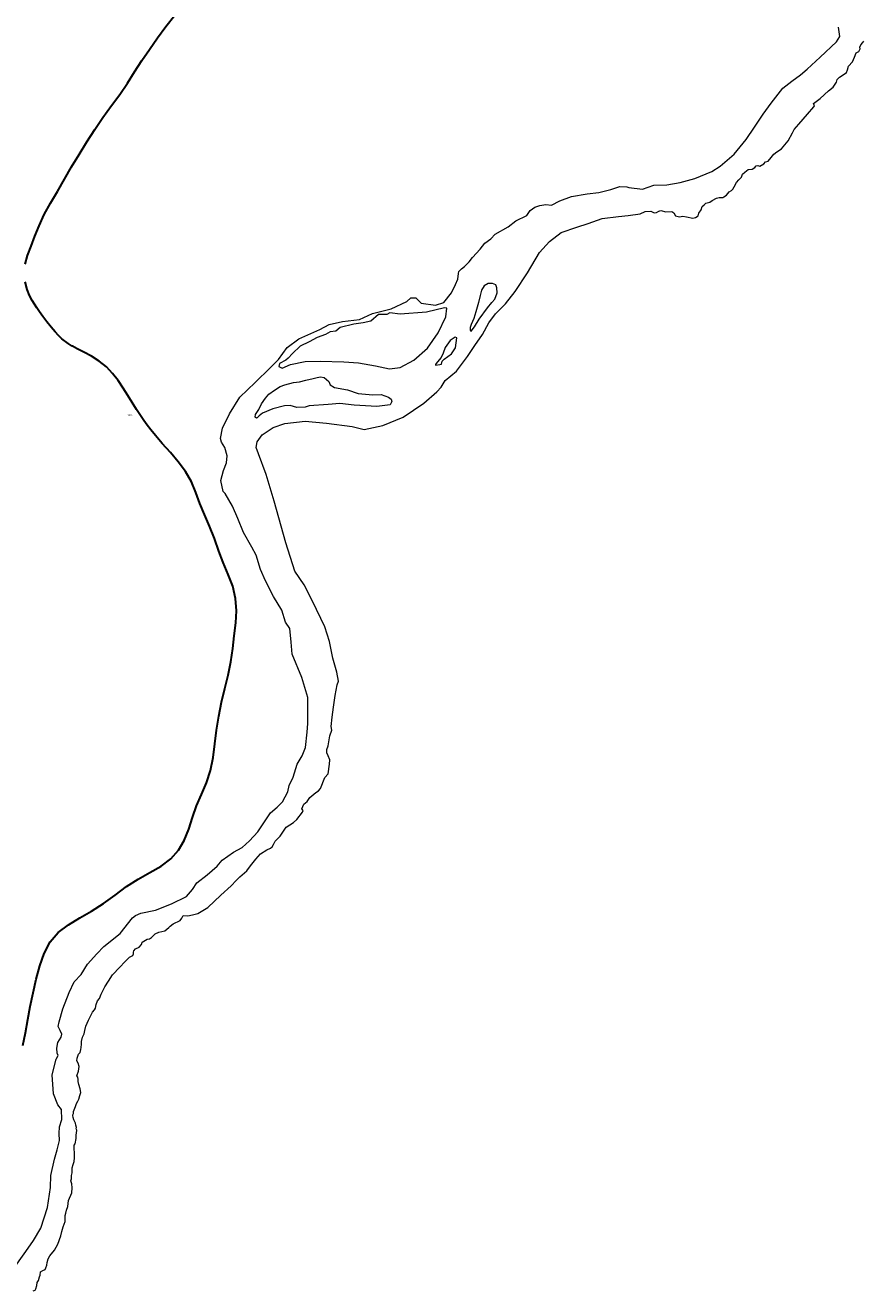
# Model space of a CAD drawing. Header units: metres. Extents: x 347609 to 404409, y 8548087 to 8605413.
# Tile 28 of 50: x 389781 to 390665, y 8577752 to 8579085. Entities that reach past the tile are written whole.
import ezdxf
from ezdxf.enums import TextEntityAlignment as Align

# ---------------------------------------------------------------- set-up
doc = ezdxf.new("R2010")
doc.units = ezdxf.units.M
doc.layers.add('01. RIO', color=7, linetype='Continuous', lineweight=5, true_color=0x2776bb)
doc.layers.add('Predios Rurales Nombres', color=7, linetype='Continuous', true_color=0xffffff)
doc.layers.add('Red vial nacional', color=242, linetype='Continuous', lineweight=40)
doc.styles.add('ARIAL', font='arial.ttf')

# ---------------------------------------------------------------- blocks, each defined once
blk = doc.blocks.new('REIORORI')
at = {"layer": '01. RIO', "color": 152, "lineweight": 15, "true_color": 0x2776bb, "flags": 128}
for points in [[(389766.9, 8577773), (389781.9, 8577793.6), (389789.9, 8577805.3), (389797.4, 8577818.1), (389804.6, 8577839.9), (389807.6, 8577860.9), (389807.9, 8577873.5), (389811.8, 8577890.8), (389814.8, 8577900.6), (389817.2, 8577910.5), (389817, 8577918), (389817.2, 8577924.8), (389819.6, 8577932.6), (389819.4, 8577943.3), (389815.3, 8577948), (389810.8, 8577959.6), (389809.5, 8577979.6), (389813.6, 8577996.2), (389815.7, 8578000.1), (389814.8, 8578002.4), (389814.4, 8578007.6), (389815.5, 8578013.8), (389818.9, 8578019.4), (389819.6, 8578022.4), (389817.8, 8578026.3), (389815.7, 8578030.5), (389817, 8578035.5), (389820.6, 8578049.3), (389827.5, 8578066.3), (389832.8, 8578077.7), (389839.9, 8578085.2), (389846.6, 8578096.3), (389856.7, 8578107.1), (389863.9, 8578114.9), (389881.1, 8578128.5), (389894.2, 8578145), (389897.2, 8578147.6), (389903, 8578150.1), (389918.4, 8578153.1), (389935.3, 8578159.7), (389951, 8578167.5), (389957.2, 8578174.8), (389961.9, 8578181.8), (389972.8, 8578190.4), (389983.2, 8578199.6), (389988.5, 8578205.9), (390000.5, 8578214.2), (390009.5, 8578219.3), (390017.4, 8578226.2), (390026, 8578235.7), (390035.2, 8578249.5), (390039.5, 8578255.6), (390046.6, 8578261.6), (390052.2, 8578267.1), (390057.9, 8578277.9), (390059.2, 8578284.5), (390063.3, 8578293.3), (390067.6, 8578307), (390072.8, 8578315.8), (390076.4, 8578324.6), (390078.3, 8578340.7), (390078.7, 8578349.7), (390078.7, 8578377.3), (390072.5, 8578398.1), (390062.4, 8578422.7), (390061.3, 8578435.6), (390059.9, 8578450), (390055.4, 8578456.4), (390051.3, 8578469.3), (390042.5, 8578483.6), (390034.3, 8578499.9), (390029, 8578512.1), (390024.5, 8578527), (390020, 8578535.5), (390011.2, 8578550.9), (390005, 8578565.7), (389999.4, 8578578.6), (389991.7, 8578591.9), (389989.6, 8578594.2), (389987.2, 8578605.9), (389990, 8578616.2), (389993, 8578624.2), (389993.8, 8578631.7), (389991.5, 8578640.5), (389987.8, 8578646.1), (389986.7, 8578649.9), (389988.9, 8578660.9), (389996.4, 8578676), (390007.3, 8578693.4), (390023.2, 8578709.1), (390039.1, 8578724.3), (390047.9, 8578733.1), (390057.1, 8578745.7), (390069.3, 8578754.8), (390091.6, 8578764.8), (390101.4, 8578770.1), (390115.2, 8578773.4), (390133.4, 8578775.5), (390146.9, 8578781.5), (390166.6, 8578786.7), (390183.1, 8578794.3), (390187.2, 8578798.2), (390192.8, 8578798), (390198.3, 8578792.4), (390213.5, 8578790.3), (390222.3, 8578793.1), (390230.3, 8578803.3), (390234.5, 8578812.3), (390236.9, 8578817.9), (390237.5, 8578823.9), (390238, 8578825.9), (390240.7, 8578828.7), (390244, 8578831.2), (390248.9, 8578836.2), (390252.5, 8578840.7), (390260.3, 8578849.4), (390265.4, 8578855.7), (390271.6, 8578860.4), (390276.3, 8578865.3), (390289.8, 8578872.8), (390298, 8578879.2), (390309.6, 8578884.8), (390311.7, 8578888), (390313, 8578890.2), (390318.1, 8578893.6), (390323.3, 8578895.3), (390329.5, 8578896.4), (390335.5, 8578895.7), (390344.3, 8578900.5), (390356.5, 8578904.8), (390373, 8578907.8), (390385.4, 8578909.2), (390398.1, 8578912.3), (390407.5, 8578915.3), (390415.1, 8578915), (390417, 8578914.4), (390431.6, 8578912.8), (390443.5, 8578916.8), (390457, 8578917.3), (390471.2, 8578919.7), (390486.7, 8578923.8), (390504.5, 8578931.4), (390513.4, 8578936.9), (390528.1, 8578949.4), (390540.6, 8578965), (390549.6, 8578977.8), (390558.7, 8578991.5), (390567.1, 8579003.2), (390579.4, 8579019.2), (390588.9, 8579026.4), (390598, 8579032.9), (390605.1, 8579039), (390618.6, 8579051.8), (390635.7, 8579067.9), (390639.5, 8579073.3), (390638.1, 8579083.2)], [(389789.4, 8577752.2), (389791.7, 8577752.9), (389792.4, 8577754.2), (389793.2, 8577757.6), (389793.7, 8577760.8), (389795.1, 8577762.9), (389796, 8577766.9), (389796.9, 8577768.7), (389797.3, 8577772), (389799.8, 8577773.4), (389802, 8577774.5), (389802.9, 8577776.4), (389803.7, 8577779.2), (389804.1, 8577782), (389805.3, 8577785.9), (389806.9, 8577788.9), (389812, 8577795.1), (389815.3, 8577801.4), (389818.7, 8577809.9), (389819.8, 8577814.6), (389821.2, 8577819.7), (389823, 8577825.2), (389823.2, 8577827.7), (389823.3, 8577831.6), (389823.9, 8577834.1), (389824.5, 8577837.1), (389826, 8577841.1), (389826.8, 8577847.3), (389830.1, 8577855.2), (389830.6, 8577860.7), (389830.1, 8577864.7), (389829.2, 8577868), (389829.7, 8577870.2), (389829.8, 8577873.6), (389830.4, 8577876.5), (389830.4, 8577878.8), (389830.5, 8577881.8), (389831.5, 8577885.2), (389832.5, 8577888.4), (389832.9, 8577892.1), (389832.9, 8577897.6), (389832.8, 8577901.8), (389832.8, 8577905.7), (389833.8, 8577907.1), (389834.6, 8577912.5), (389834.8, 8577916.5), (389835.1, 8577918.3), (389835.4, 8577921.2), (389834.7, 8577922.8), (389835.2, 8577924.2), (389834.3, 8577926.5), (389833.9, 8577928.8), (389832.3, 8577932.2), (389831.5, 8577934.7), (389831.1, 8577936.7), (389831.3, 8577937.6), (389832, 8577938.8), (389832, 8577940.9), (389833.2, 8577944.6), (389834.2, 8577946.4), (389835.1, 8577949.4), (389836.4, 8577951.9), (389837.5, 8577954), (389838.7, 8577957.8), (389839.7, 8577960.9), (389839.1, 8577965), (389837.6, 8577969.5), (389837, 8577972.5), (389837, 8577974.6), (389836.4, 8577977.1), (389835.6, 8577978.7), (389837.2, 8577983.6), (389837.9, 8577988.5), (389836.8, 8577992.1), (389835.5, 8577994.5), (389835.9, 8577997.1), (389837.3, 8578001.6), (389839.1, 8578003.3), (389839.6, 8578006.2), (389840.1, 8578008.3), (389840.3, 8578011.9), (389840.3, 8578014.6), (389841.3, 8578019.3), (389843.2, 8578022.7), (389843.9, 8578026.3), (389845, 8578031.1), (389847.6, 8578037.2), (389850, 8578041.6), (389851.9, 8578045.7), (389854, 8578048), (389855.3, 8578049.8), (389855.8, 8578053.9), (389857.4, 8578057.7), (389859.4, 8578060.1), (389861, 8578064.8), (389864.8, 8578072.2), (389868.9, 8578078.3), (389873, 8578085), (389880.6, 8578093.2), (389886.2, 8578098.8), (389890.8, 8578103.5), (389894.5, 8578105.2), (389895.3, 8578107), (389895.3, 8578108.9), (389895.5, 8578110.3), (389897.4, 8578112.5), (389901.2, 8578114.2), (389903.7, 8578117.1), (389904.2, 8578119.4), (389909.5, 8578122.5), (389912.2, 8578122.9), (389914.1, 8578124.5), (389918, 8578128.1), (389921.7, 8578130.1), (389928.1, 8578131.2), (389930.3, 8578133), (389932.4, 8578134.8), (389933.7, 8578136.2), (389937, 8578138.6), (389944.2, 8578142.3), (389946.2, 8578144.6), (389947.4, 8578147.5), (389952.4, 8578147.3), (389957.3, 8578148.3), (389962.9, 8578149.7), (389973.4, 8578156.1), (389987.3, 8578168.8), (389998, 8578178.7), (390003.4, 8578184.5), (390007.1, 8578188.2), (390014.5, 8578194.4), (390018.6, 8578199.7), (390024.2, 8578206.9), (390029.1, 8578212.5), (390035.5, 8578216.6), (390039.4, 8578218.4), (390041.3, 8578219.7), (390042.7, 8578222.3), (390044.6, 8578225.8), (390049.7, 8578231.2), (390055.9, 8578240.5), (390063.7, 8578245.6), (390067.2, 8578248.5), (390073.2, 8578256.5), (390073.8, 8578258.2), (390072.6, 8578260), (390074.6, 8578264.8), (390078.3, 8578267.6), (390081, 8578271.9), (390087.2, 8578277.1), (390090.2, 8578278.9), (390092.1, 8578281.2), (390096.9, 8578293), (390100.4, 8578296.9), (390101.6, 8578306.8), (390102, 8578311.5), (390100.2, 8578315.6), (390098.7, 8578318.7), (390098.9, 8578322.4), (390100.4, 8578326.3), (390102.2, 8578336.6), (390104.1, 8578342.6), (390103.5, 8578346.5), (390104.5, 8578356.4), (390105.9, 8578366.9), (390107.8, 8578379.4), (390109.8, 8578390.5), (390111.3, 8578394.4), (390109.4, 8578403.7), (390105.3, 8578418.6), (390101.6, 8578436.3), (390096.9, 8578451.7), (390083.7, 8578478.7), (390074.9, 8578495.9), (390065, 8578510.2), (390055.5, 8578540), (390043.4, 8578584), (390035, 8578612), (390026.9, 8578633.8), (390024.5, 8578640.4), (390025.3, 8578646.4), (390030.8, 8578653.8), (390042.4, 8578661.4), (390054.7, 8578665.7), (390075.9, 8578668.4), (390098.5, 8578666.1), (390125.5, 8578662.6), (390138.3, 8578659.6), (390158, 8578663.7), (390179.2, 8578672.5), (390201.2, 8578687.3), (390214.6, 8578699.1), (390219.3, 8578704), (390223.5, 8578711), (390235.6, 8578720.9), (390246.9, 8578736.5), (390254.9, 8578748.1), (390263, 8578759.6), (390269.7, 8578771.9), (390276.5, 8578781.4), (390287, 8578791.8), (390297.4, 8578804.7), (390310.3, 8578824.4), (390323.1, 8578846), (390333.4, 8578857.5), (390345.9, 8578867), (390362.4, 8578872.7), (390374.1, 8578876.5), (390389.1, 8578881.6), (390406.2, 8578883.9), (390416.3, 8578884.9), (390428.9, 8578886.6), (390434.4, 8578889.1), (390440.1, 8578889.4), (390443.8, 8578887.8), (390446.3, 8578888), (390448.8, 8578889.4), (390450.6, 8578890.1), (390456, 8578888.9), (390462.3, 8578889.2), (390464.6, 8578887.6), (390466.1, 8578884.7), (390470.5, 8578883.4), (390474.1, 8578884.1), (390477.8, 8578883.4), (390484.6, 8578882.2), (390487.4, 8578882.9), (390490, 8578884.4), (390490.9, 8578887.2), (390493.3, 8578890.7), (390494.4, 8578894.2), (390496.3, 8578896.3), (390498.3, 8578897.9), (390502.5, 8578898.9), (390504.8, 8578900.6), (390509.3, 8578903), (390512.2, 8578903.7), (390516.1, 8578903.8), (390517.3, 8578904.4), (390520, 8578906.2), (390522.7, 8578909.8), (390525.1, 8578911.4), (390526.8, 8578912.5), (390528, 8578915.1), (390530.4, 8578919.6), (390533.1, 8578922.3), (390535.9, 8578925.2), (390536.7, 8578928.5), (390539.3, 8578930.7), (390542.8, 8578933.2), (390546.9, 8578933.8), (390549.7, 8578935.3), (390551.3, 8578937.1), (390552.9, 8578937.7), (390555.1, 8578936.9), (390559.4, 8578939.2), (390561, 8578941.5), (390564, 8578942.3), (390567.1, 8578946), (390570, 8578949.5), (390573, 8578952), (390577.8, 8578955), (390584.8, 8578963.6), (390589.5, 8578972.1), (390591.1, 8578975.4), (390596.2, 8578981.1), (390605.2, 8578991.5), (390612, 8578999.4), (390612.6, 8579000.5), (390611.5, 8579002.7), (390618.5, 8579008.3), (390627.4, 8579016.2), (390632.2, 8579020.1), (390635.9, 8579025.4), (390636.7, 8579028.3), (390639, 8579030.6), (390642.8, 8579032.9), (390646.4, 8579035.5), (390647.3, 8579038.5), (390648.6, 8579042.1), (390652.6, 8579046.9), (390654.9, 8579051.8), (390656.7, 8579056.3), (390659.4, 8579057.8), (390660.7, 8579060.6), (390660.3, 8579062.3), (390661.6, 8579064.7), (390663.6, 8579067.3), (390664.5, 8579068.7)]]:
    blk.add_lwpolyline(points, dxfattribs=at)
for points in [[(390250.9, 8578763.2), (390254.4, 8578767.5), (390259.3, 8578775.7), (390268, 8578787.6), (390272.6, 8578793.1), (390275.8, 8578796.8), (390278.2, 8578803.4), (390278.1, 8578808.6), (390276.8, 8578812), (390273.3, 8578813.3), (390269, 8578813.3), (390264.8, 8578810.7), (390261.9, 8578806.2), (390260.3, 8578800.7), (390258.8, 8578793.4), (390256, 8578783.3), (390253.6, 8578776.3), (390250.9, 8578770.1), (390249.8, 8578766.8), (390249.8, 8578765.2), (390250, 8578764), (390250.3, 8578763.5)], [(390055.7, 8578732.6), (390049, 8578728.9), (390048.3, 8578725.8), (390051.7, 8578724.1), (390060.5, 8578727.9), (390075.9, 8578731), (390091.9, 8578731.4), (390116.8, 8578730.6), (390132.2, 8578729.7), (390150.3, 8578726.6), (390164.9, 8578723.5), (390176.1, 8578724.9), (390190.6, 8578732.6), (390204.8, 8578745.2), (390216, 8578761.2), (390224.4, 8578778.3), (390225.4, 8578787.2), (390222.8, 8578787.8), (390203.7, 8578782.9), (390176, 8578781), (390165.3, 8578782.4), (390162, 8578780.5), (390153.2, 8578780.5), (390145.3, 8578773.7), (390137, 8578772), (390127.2, 8578770.3), (390112.9, 8578766.9), (390108.4, 8578763.1), (390102.3, 8578762.3), (390097.4, 8578759.7), (390088.7, 8578756.4), (390080.2, 8578751.9), (390070.8, 8578747.1), (390062.7, 8578739.6), (390058, 8578734.6)], [(390213.2, 8578727.3), (390218, 8578727.8), (390219.8, 8578728.4), (390220.3, 8578731.5), (390222.5, 8578733.5), (390230.1, 8578739.2), (390234.3, 8578745.5), (390235.7, 8578756.1), (390234, 8578756.9), (390228.7, 8578753.2), (390223.6, 8578746), (390221.4, 8578739.9), (390219.5, 8578735.3), (390215.6, 8578730.8), (390214, 8578729), (390213.3, 8578728.1)], [(390024.8, 8578671.5), (390023.2, 8578672.5), (390023.8, 8578675.3), (390027.2, 8578680.5), (390030.2, 8578686.5), (390034.3, 8578692.3), (390037.9, 8578696.8), (390043.7, 8578700.8), (390049.8, 8578704.6), (390054.5, 8578706.6), (390063.8, 8578709.1), (390069.9, 8578709.7), (390076.6, 8578711.6), (390084.3, 8578713.3), (390088.6, 8578714.1), (390092.2, 8578714.8), (390096.2, 8578714.2), (390101.1, 8578710.2), (390102.4, 8578706.6), (390107, 8578703.7), (390120.8, 8578701.3), (390131.9, 8578697.3), (390147.5, 8578696), (390156.1, 8578696.2), (390164, 8578693.6), (390166.5, 8578691.5), (390167.3, 8578688.8), (390165.7, 8578685.6), (390151.7, 8578683.7), (390127.6, 8578685.2), (390112.4, 8578686.7), (390100.3, 8578685.8), (390080.3, 8578684.5), (390076.2, 8578683), (390067.1, 8578682.6), (390060.1, 8578684.6), (390054.1, 8578684.4), (390041.8, 8578681.2), (390031.2, 8578676.6), (390027.5, 8578673.7), (390025.4, 8578671.8)]]:
    blk.add_lwpolyline(points, close=True, dxfattribs=at)

msp = doc.modelspace()

# ---------------------------------------------------------------- linework, layer by layer
at = {"layer": 'Red vial nacional', "lineweight": 30, "transparency": 33554623}
for points in [[(389780.9, 8578833.7), (389783.5, 8578842.9), (389787.2, 8578852.6), (389791.3, 8578863), (389795.9, 8578874.1), (389801.2, 8578885.8), (389807.7, 8578897.8), (389815, 8578910.3), (389822.5, 8578923), (389829.9, 8578936.1), (389837.9, 8578949.1), (389846.1, 8578962.5), (389854.4, 8578975.5), (389863, 8578988.3), (389872, 8579000.6), (389880.8, 8579012.4), (389888.8, 8579024.2), (389896.3, 8579036.1), (389904, 8579048), (389912.1, 8579059.9), (389920.5, 8579071.9), (389929.4, 8579083.9), (389938.7, 8579095.8)], [(389778.4, 8578010.6), (389781.5, 8578024), (389783.9, 8578037.8), (389786.4, 8578051.8), (389789.4, 8578066.1), (389792.7, 8578080.4), (389796.5, 8578094.4), (389801.1, 8578107.6), (389807.3, 8578119.6), (389815.9, 8578129.7), (389826.6, 8578137.8), (389838.5, 8578145), (389851, 8578151.9), (389863.5, 8578160), (389875.7, 8578168.9), (389887.9, 8578177.9), (389900.2, 8578185.8), (389912.4, 8578192.9), (389924.3, 8578199.5), (389934.5, 8578207.2), (389942.5, 8578216.3), (389948.7, 8578226.6), (389953.4, 8578238.3), (389957.3, 8578250.6), (389961.5, 8578262.9), (389966.8, 8578275), (389972.1, 8578287.4), (389976.4, 8578300.4), (389979.2, 8578314), (389980.9, 8578328.2), (389982.7, 8578342.8), (389985, 8578357.5), (389987.9, 8578372.2), (389991.5, 8578386.5), (389995, 8578400.6), (389997.8, 8578414.6), (389999.7, 8578428.6), (390001.4, 8578442.2), (390003, 8578455.7), (390003.7, 8578468.6), (390002.8, 8578481.5), (389999.9, 8578494.4), (389995, 8578506.8), (389989.7, 8578519.2), (389984.9, 8578531.3), (389980.6, 8578544.6), (389975.4, 8578557.8), (389969.9, 8578569.9), (389965.2, 8578581.4), (389961, 8578593.1), (389956.3, 8578604.5), (389950.1, 8578615.3), (389942.4, 8578625.4), (389934, 8578635.1), (389925.4, 8578644.6), (389918.2, 8578653), (389913.3, 8578659.1), (389909.5, 8578664.2), (389906, 8578669), (389902.4, 8578674.3), (389898.3, 8578680.6), (389893.6, 8578687.8), (389889.1, 8578695.2), (389884.3, 8578703), (389879, 8578711), (389873.2, 8578718.5), (389866.6, 8578725.6), (389859, 8578731.5), (389850.8, 8578736.7), (389842.7, 8578740.9), (389835.8, 8578744.5), (389830.9, 8578747.2), (389830.6, 8578747.4), (389826.5, 8578750), (389819.6, 8578754.9), (389816.2, 8578758.5), (389812.7, 8578762.5), (389808.5, 8578767.4), (389804, 8578772.9), (389799.8, 8578778.4), (389796.2, 8578783.4), (389793.3, 8578787.6), (389788.3, 8578795.3), (389785.6, 8578800.5), (389783, 8578807), (389781, 8578815.1)]]:
    msp.add_lwpolyline(points, dxfattribs=at)

# ---------------------------------------------------------------- block references
msp.add_blockref('REIORORI', (0, 0))

# ---------------------------------------------------------------- texts
at = {"layer": 'Predios Rurales Nombres', "color": 251, "true_color": 0x636466, "style": 'ARIAL'}
msp.add_text('12572', height=1.5, dxfattribs=at).set_placement((389888.1, 8578673.1), align=Align.BOTTOM_LEFT)

doc.saveas('drawing.dxf')
